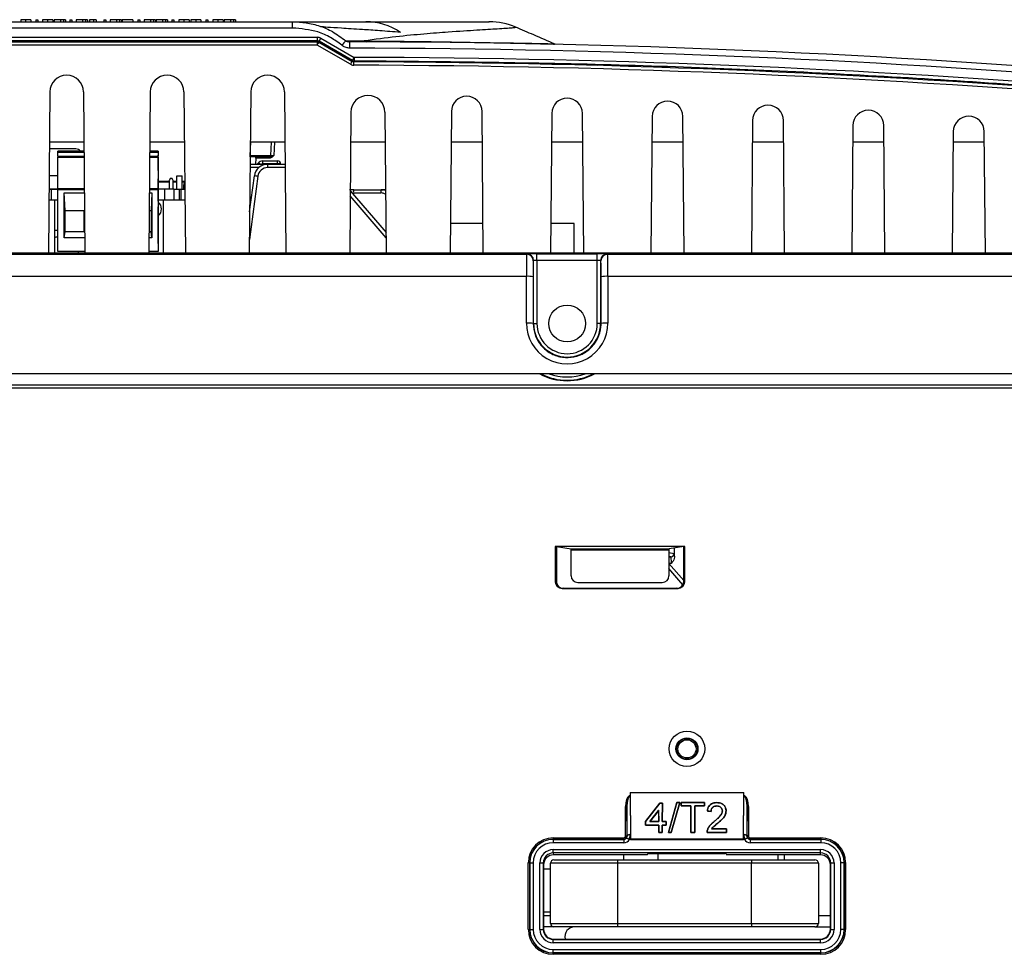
# Paper-space layout 'Sheet1' of a CAD drawing. Header units: millimetres. Extents: x -1 to 420, y -14 to 297.
# Tile 13 of 110: x 60 to 89, y 57 to 85. Entities that reach past the tile are written whole.
import ezdxf

# ---------------------------------------------------------------- set-up
doc = ezdxf.new("R2010")
doc.units = ezdxf.units.MM

psp = doc.layouts.new('Sheet1')

# ---------------------------------------------------------------- linework, layer by layer
at = {"color": 7, "linetype": 'Continuous', "lineweight": 25}
for p, q in [((35.941, 85.237), (68.091, 85.237)), ((68.091, 85.048), (35.941, 85.048)), ((60.418, 85.297), (60.418, 85.237)), ((60.418, 85.297), (60.477, 85.297)), ((60.477, 85.297), (60.478, 85.237)), ((60.971, 85.297), (60.971, 85.237)), ((61.162, 85.297), (60.971, 85.297)), ((61.162, 85.297), (61.161, 85.237)), ((61.249, 85.297), (61.162, 85.297)), ((61.249, 85.297), (61.249, 85.237)), ((61.308, 85.297), (61.249, 85.297)), ((61.308, 85.297), (61.308, 85.237)), ((61.434, 85.297), (61.434, 85.237)), ((61.434, 85.297), (61.493, 85.297)), ((61.493, 85.297), (61.494, 85.237)), ((61.628, 85.297), (61.627, 85.237)), ((61.818, 85.297), (61.628, 85.297)), ((61.905, 85.297), (61.818, 85.297)), ((61.818, 85.297), (61.818, 85.237)), ((61.905, 85.297), (61.906, 85.237)), ((61.964, 85.297), (61.905, 85.297)), ((61.964, 85.297), (61.965, 85.237)), ((62.141, 85.297), (62.141, 85.237)), ((62.228, 85.297), (62.141, 85.297)), ((62.228, 85.297), (62.229, 85.237)), ((62.45, 85.297), (62.509, 85.297)), ((62.45, 85.297), (62.45, 85.237)), ((62.509, 85.297), (62.51, 85.237)), ((62.644, 85.297), (62.643, 85.237)), ((62.834, 85.297), (62.644, 85.297)), ((62.834, 85.297), (62.834, 85.237)), ((62.921, 85.297), (62.834, 85.297)), ((62.921, 85.297), (62.922, 85.237)), ((62.98, 85.297), (62.921, 85.297)), ((62.98, 85.297), (62.981, 85.237)), ((63.318, 85.297), (63.003, 85.297)), ((63.318, 85.297), (63.318, 85.237)), ((63.466, 85.297), (63.466, 85.237)), ((63.466, 85.297), (63.525, 85.297)), ((63.525, 85.297), (63.526, 85.237)), ((63.66, 85.297), (63.659, 85.237)), ((63.85, 85.297), (63.66, 85.297)), ((63.85, 85.297), (63.85, 85.237)), ((63.937, 85.297), (63.85, 85.297)), ((63.937, 85.297), (63.938, 85.237)), ((63.996, 85.297), (63.937, 85.297)), ((63.996, 85.297), (63.997, 85.237)), ((64.019, 85.297), (64.019, 85.237)), ((64.21, 85.297), (64.019, 85.297)), ((64.21, 85.297), (64.209, 85.237)), ((64.297, 85.297), (64.21, 85.297)), ((64.297, 85.297), (64.297, 85.237)), ((64.356, 85.297), (64.297, 85.297)), ((64.356, 85.297), (64.356, 85.237)), ((64.482, 85.297), (64.482, 85.237)), ((64.482, 85.297), (64.541, 85.297)), ((64.541, 85.297), (64.542, 85.237)), ((65.498, 85.297), (65.498, 85.237)), ((65.498, 85.297), (65.557, 85.297)), ((65.557, 85.297), (65.558, 85.237)), ((66.051, 85.297), (66.051, 85.237)), ((66.242, 85.297), (66.051, 85.297)), ((66.242, 85.297), (66.241, 85.237)), ((66.329, 85.297), (66.242, 85.297)), ((66.329, 85.297), (66.329, 85.237)), ((66.388, 85.297), (66.329, 85.297)), ((66.388, 85.297), (66.388, 85.237)), ((68.091, 85.048), (68.091, 85.237)), ((35.941, 84.771), (68.834, 84.771)), ((68.834, 84.666), (68.834, 84.771)), ((68.934, 84.744), (69.929, 84.17)), ((68.834, 84.666), (35.941, 84.666)), ((35.941, 84.638), (68.827, 84.638)), ((68.827, 84.538), (35.941, 84.538)), ((68.827, 84.638), (68.834, 84.666)), ((68.827, 84.638), (68.827, 84.538)), ((69.821, 83.964), (68.827, 84.538)), ((68.884, 84.652), (68.877, 84.625)), ((68.877, 84.625), (69.871, 84.051)), ((69.879, 84.079), (68.884, 84.652)), ((69.68, 84.665), (70.231, 84.664)), ((69.929, 84.17), (69.929, 84.065)), ((60.842, 83.139), (60.799, 78.317)), ((61.847, 83.139), (61.889, 78.317)), ((63.842, 83.139), (63.799, 78.317)), ((64.847, 83.139), (64.889, 78.317)), ((66.842, 83.139), (66.799, 78.317)), ((67.847, 83.139), (67.889, 78.317)), ((69.836, 82.531), (69.799, 78.317)), ((70.852, 82.531), (70.889, 78.317)), ((72.836, 82.555), (72.799, 78.317)), ((73.789, 78.317), (73.752, 82.555)), ((75.836, 82.497), (75.799, 78.317)), ((76.789, 78.317), (76.753, 82.497)), ((78.835, 82.407), (78.799, 78.317)), ((79.789, 78.317), (79.753, 82.407)), ((81.834, 82.287), (81.799, 78.317)), ((82.789, 78.317), (82.754, 82.287)), ((84.833, 82.135), (84.799, 78.317)), ((85.789, 78.317), (85.756, 82.135)), ((87.831, 81.953), (87.799, 78.317)), ((88.789, 78.317), (88.757, 81.953)), ((61.86, 81.637), (60.828, 81.637)), ((64.86, 81.637), (63.828, 81.637)), ((67.86, 81.637), (66.828, 81.637)), ((67.449, 81.637), (67.428, 81.235)), ((70.86, 81.637), (69.828, 81.637)), ((73.76, 81.637), (72.828, 81.637)), ((76.76, 81.637), (75.828, 81.637)), ((79.76, 81.637), (78.828, 81.637)), ((82.76, 81.637), (81.828, 81.637)), ((85.76, 81.637), (84.828, 81.637)), ((88.76, 81.637), (87.828, 81.637)), ((61.616, 81.433), (60.827, 81.433)), ((61.862, 81.373), (61.079, 81.373)), ((61.079, 81.335), (61.079, 81.373)), ((61.079, 81.223), (61.079, 81.335)), ((61.079, 81.223), (61.864, 81.223)), ((61.079, 81.223), (61.079, 81.184)), ((61.079, 81.184), (61.864, 81.184)), ((61.079, 80.253), (61.079, 81.184)), ((63.824, 81.184), (64.079, 81.184)), ((63.825, 81.223), (64.079, 81.223)), ((64.079, 81.373), (63.826, 81.373)), ((64.079, 81.373), (64.079, 81.253)), ((64.079, 81.335), (64.079, 81.373)), ((64.079, 81.373), (64.079, 81.373)), ((64.079, 81.335), (64.079, 81.223)), ((64.079, 80.793), (64.079, 81.253)), ((64.079, 81.184), (64.079, 81.223)), ((64.079, 81.184), (64.079, 80.253)), ((66.829, 81.197), (66.825, 81.197)), ((66.829, 81.197), (66.829, 81.235)), ((67.388, 81.197), (66.829, 81.197)), ((67.402, 81.197), (67.388, 81.197)), ((67.402, 81.197), (67.402, 81.158)), ((66.823, 80.977), (67.297, 80.977)), ((66.992, 81.158), (66.983, 80.977)), ((67.402, 81.158), (66.992, 81.158)), ((67.036, 80.977), (67.065, 81.013)), ((67.203, 80.99), (67.203, 81.077)), ((67.203, 81.077), (67.64, 81.077)), ((67.64, 80.99), (67.203, 80.99)), ((67.297, 80.977), (67.349, 80.977)), ((67.349, 80.878), (67.349, 80.977)), ((67.349, 80.977), (67.866, 80.977)), ((67.64, 80.99), (67.64, 81.077)), ((67.74, 80.978), (67.74, 80.977)), ((61.079, 80.634), (60.82, 80.634)), ((64.079, 80.793), (64.079, 80.546)), ((64.634, 80.232), (64.634, 80.627)), ((64.634, 80.627), (64.794, 80.627)), ((64.794, 80.232), (64.794, 80.627)), ((66.81, 79.552), (66.952, 80.63)), ((64.079, 79.875), (64.079, 80.546)), ((64.405, 80.437), (64.079, 80.437)), ((64.405, 80.477), (64.405, 80.232)), ((64.433, 80.547), (64.411, 80.504)), ((64.497, 80.547), (64.433, 80.547)), ((64.519, 80.504), (64.497, 80.547)), ((64.525, 80.232), (64.525, 80.477)), ((64.634, 80.437), (64.525, 80.437)), ((64.851, 80.437), (64.794, 80.437)), ((64.87, 80.508), (64.829, 80.356)), ((64.829, 80.356), (64.829, 80.232)), ((64.871, 80.356), (64.829, 80.356)), ((60.816, 80.234), (61.079, 80.234)), ((60.884, 80.232), (60.816, 80.232)), ((61.079, 80.232), (60.884, 80.232)), ((60.884, 80.232), (60.884, 79.907)), ((61.079, 80.213), (61.079, 80.253)), ((61.079, 80.253), (61.872, 80.253)), ((61.079, 78.373), (61.079, 80.213)), ((61.267, 80.123), (61.873, 80.123)), ((61.267, 78.777), (61.267, 80.123)), ((61.294, 79.593), (61.272, 80.123)), ((63.815, 80.123), (63.891, 80.123)), ((63.816, 80.253), (64.079, 80.253)), ((63.886, 80.123), (63.864, 79.593)), ((63.891, 80.123), (63.891, 78.777)), ((64.079, 80.213), (64.079, 80.253)), ((64.269, 80.232), (64.079, 80.232)), ((64.079, 80.213), (64.079, 78.373)), ((64.549, 80.232), (64.269, 80.232)), ((64.269, 80.232), (64.269, 79.907)), ((64.549, 80.232), (64.709, 80.232)), ((64.549, 80.232), (64.549, 79.907)), ((64.709, 80.232), (64.749, 80.232)), ((64.709, 80.232), (64.709, 79.907)), ((64.749, 80.232), (64.872, 80.232)), ((64.749, 80.232), (64.749, 79.907)), ((69.926, 80.217), (69.79, 80.217)), ((69.816, 80.187), (70.884, 78.938)), ((70.727, 80.118), (69.908, 80.118)), ((69.926, 80.217), (70.744, 80.217)), ((70.744, 80.217), (70.809, 80.217)), ((60.884, 79.907), (60.813, 79.907)), ((60.984, 79.907), (60.884, 79.907)), ((60.984, 79.907), (60.984, 78.317)), ((61.079, 79.907), (60.984, 79.907)), ((64.234, 79.907), (64.079, 79.907)), ((64.079, 79.875), (64.079, 79.702)), ((64.234, 78.317), (64.234, 79.907)), ((64.269, 79.907), (64.234, 79.907)), ((64.549, 79.907), (64.269, 79.907)), ((64.709, 79.907), (64.549, 79.907)), ((64.749, 79.907), (64.709, 79.907)), ((64.875, 79.907), (64.749, 79.907)), ((61.294, 78.953), (61.294, 79.593)), ((61.294, 79.593), (61.878, 79.593)), ((61.864, 78.953), (61.864, 79.593)), ((63.811, 79.593), (63.864, 79.593)), ((63.864, 79.593), (63.864, 78.953)), ((64.079, 78.719), (64.079, 79.702)), ((73.781, 79.204), (72.807, 79.204)), ((76.501, 79.204), (75.807, 79.204)), ((76.501, 78.317), (76.501, 79.204)), ((61.267, 78.777), (61.294, 78.953)), ((61.883, 78.953), (61.294, 78.953)), ((63.864, 78.953), (63.805, 78.953)), ((63.891, 78.777), (63.864, 78.953)), ((61.885, 78.777), (61.267, 78.777)), ((63.891, 78.777), (63.803, 78.777)), ((64.079, 78.613), (64.079, 78.719)), ((64.079, 78.613), (64.079, 78.373)), ((32.461, 78.291), (75.084, 78.291)), ((60.799, 78.317), (58.889, 78.317)), ((61.889, 78.317), (60.799, 78.317)), ((61.888, 78.373), (61.079, 78.373)), ((63.799, 78.317), (61.889, 78.317)), ((64.889, 78.317), (63.799, 78.317)), ((64.079, 78.373), (63.8, 78.373)), ((64.079, 78.373), (64.079, 78.373)), ((66.799, 78.317), (64.889, 78.317)), ((67.889, 78.317), (66.799, 78.317)), ((69.799, 78.317), (67.889, 78.317)), ((70.889, 78.317), (69.799, 78.317)), ((72.799, 78.317), (70.889, 78.317)), ((73.789, 78.317), (72.799, 78.317)), ((75.799, 78.317), (73.789, 78.317)), ((75.084, 78.291), (75.093, 78.3)), ((75.393, 78.302), (77.195, 78.302)), ((75.393, 78.102), (75.393, 78.302)), ((76.789, 78.317), (75.799, 78.317)), ((78.799, 78.317), (76.789, 78.317)), ((77.195, 78.102), (77.195, 78.302)), ((77.495, 78.3), (77.504, 78.291)), ((77.504, 78.291), (119.744, 78.291)), ((79.789, 78.317), (78.799, 78.317)), ((81.799, 78.317), (79.789, 78.317)), ((82.789, 78.317), (81.799, 78.317)), ((84.799, 78.317), (82.789, 78.317)), ((85.789, 78.317), (84.799, 78.317)), ((87.799, 78.317), (85.789, 78.317)), ((88.789, 78.317), (87.799, 78.317)), ((90.799, 78.317), (88.789, 78.317)), ((75.293, 78.1), (75.284, 78.091)), ((75.293, 76.217), (75.293, 78.1)), ((75.393, 78.102), (75.393, 76.217)), ((77.195, 78.102), (75.393, 78.102)), ((77.195, 76.217), (77.195, 78.102)), ((77.295, 78.1), (77.295, 76.217)), ((77.304, 78.091), (77.295, 78.1)), ((75.08, 77.627), (32.414, 77.627)), ((75.079, 76.228), (75.08, 77.627)), ((75.28, 77.617), (75.279, 76.217)), ((77.309, 76.217), (77.308, 77.617)), ((77.508, 77.627), (77.509, 76.228)), ((120.082, 77.627), (77.508, 77.627)), ((75.279, 76.217), (75.293, 76.217)), ((75.293, 76.217), (75.393, 76.217)), ((77.295, 76.217), (77.195, 76.217)), ((77.309, 76.217), (77.295, 76.217)), ((120.794, 74.717), (31.794, 74.717)), ((31.799, 74.383), (120.79, 74.383)), ((120.79, 74.283), (31.799, 74.283)), ((32.294, 74.387), (120.294, 74.387)), ((79.808, 69.559), (75.941, 69.559)), ((75.941, 69.559), (75.941, 68.502)), ((75.941, 69.559), (75.973, 69.554)), ((75.973, 69.554), (75.973, 68.507)), ((75.973, 69.554), (76.411, 69.481)), ((76.411, 69.481), (79.338, 69.481)), ((79.336, 69.441), (76.413, 69.441)), ((76.413, 68.68), (76.413, 69.441)), ((79.336, 69.441), (79.336, 68.68)), ((79.776, 69.554), (79.338, 69.481)), ((79.504, 69.268), (79.504, 69.509)), ((79.808, 69.559), (79.776, 69.554)), ((79.776, 68.507), (79.776, 69.554)), ((79.808, 68.502), (79.808, 69.559)), ((79.336, 69.051), (79.776, 68.536)), ((75.941, 68.502), (75.973, 68.507)), ((76.173, 68.307), (76.141, 68.302)), ((76.141, 68.302), (79.607, 68.302)), ((76.173, 68.307), (79.576, 68.307)), ((76.613, 68.481), (79.136, 68.481)), ((79.607, 68.302), (79.576, 68.307)), ((79.776, 68.507), (79.808, 68.502)), ((78.147, 62.107), (78.149, 62.107)), ((78.178, 62.107), (78.147, 62.107)), ((78.149, 62.107), (78.178, 62.107)), ((78.179, 62.203), (78.178, 62.107)), ((78.178, 62.107), (78.178, 62.099)), ((78.178, 62.107), (78.178, 62.107)), ((78.178, 62.099), (78.183, 60.945)), ((78.179, 62.203), (78.184, 60.819)), ((78.179, 62.203), (81.57, 62.203)), ((81.564, 60.819), (81.57, 62.203)), ((81.566, 60.945), (81.57, 62.099)), ((81.57, 62.107), (81.57, 62.203)), ((81.57, 62.099), (81.57, 62.107)), ((81.57, 62.107), (81.57, 62.107)), ((81.57, 62.107), (81.599, 62.107)), ((81.602, 62.107), (81.57, 62.107)), ((81.599, 62.107), (81.602, 62.107)), ((78.04, 61.784), (78.08, 61.784)), ((78.04, 60.907), (78.04, 61.784)), ((78.083, 60.903), (78.08, 61.784)), ((78.08, 61.784), (78.08, 60.907)), ((79.062, 61.889), (78.637, 61.335)), ((78.638, 61.335), (79.062, 61.889)), ((79.14, 61.889), (79.062, 61.889)), ((79.062, 61.889), (79.14, 61.889)), ((79.062, 61.889), (79.062, 61.889)), ((79.138, 61.333), (79.14, 61.889)), ((79.14, 61.889), (79.138, 61.333)), ((79.14, 61.889), (79.14, 61.889)), ((79.57, 61.901), (79.321, 61.007)), ((79.322, 61.007), (79.57, 61.9)), ((79.662, 61.9), (79.406, 61.007)), ((79.407, 61.007), (79.662, 61.901)), ((79.662, 61.901), (79.57, 61.901)), ((79.57, 61.9), (79.57, 61.901)), ((79.57, 61.9), (79.662, 61.9)), ((79.662, 61.9), (79.662, 61.901)), ((80.398, 61.901), (79.697, 61.901)), ((79.697, 61.901), (79.697, 61.8)), ((79.697, 61.9), (79.697, 61.901)), ((79.698, 61.8), (79.697, 61.9)), ((79.697, 61.9), (80.398, 61.9)), ((79.697, 61.8), (79.986, 61.8)), ((79.698, 61.8), (79.697, 61.8)), ((79.986, 61.8), (79.698, 61.8)), ((79.986, 61.8), (79.989, 61.007)), ((79.989, 61.007), (79.986, 61.8)), ((79.986, 61.8), (79.986, 61.8)), ((80.106, 61.007), (80.109, 61.8)), ((80.109, 61.8), (80.106, 61.007)), ((80.109, 61.8), (80.398, 61.8)), ((80.109, 61.8), (80.109, 61.8)), ((80.397, 61.8), (80.109, 61.8)), ((80.398, 61.9), (80.397, 61.8)), ((80.397, 61.8), (80.398, 61.8)), ((80.398, 61.8), (80.398, 61.901)), ((80.398, 61.9), (80.398, 61.901)), ((80.766, 61.8), (80.766, 61.8)), ((80.769, 61.9), (80.769, 61.901)), ((81.669, 61.784), (81.666, 60.903)), ((81.669, 60.907), (81.669, 61.784)), ((81.709, 61.784), (81.669, 61.784)), ((81.709, 61.784), (81.709, 60.907)), ((79.029, 61.668), (78.769, 61.333)), ((78.769, 61.333), (79.028, 61.667)), ((79.029, 61.668), (79.028, 61.667)), ((79.028, 61.667), (79.03, 61.333)), ((79.03, 61.333), (79.029, 61.668)), ((80.593, 61.64), (80.483, 61.651)), ((80.483, 61.651), (80.483, 61.65)), ((80.483, 61.65), (80.593, 61.639)), ((80.593, 61.64), (80.593, 61.639)), ((80.933, 61.653), (80.932, 61.653)), ((81.043, 61.654), (81.043, 61.654)), ((78.637, 61.335), (78.638, 61.225)), ((78.638, 61.335), (78.637, 61.335)), ((78.638, 61.226), (78.638, 61.335)), ((79.031, 61.226), (78.638, 61.226)), ((78.638, 61.226), (78.638, 61.225)), ((78.638, 61.225), (79.03, 61.225)), ((78.769, 61.333), (79.03, 61.333)), ((78.769, 61.333), (78.769, 61.333)), ((79.03, 61.333), (78.769, 61.333)), ((79.03, 61.333), (79.03, 61.333)), ((79.031, 61.226), (79.03, 61.225)), ((79.03, 61.225), (79.031, 61.007)), ((79.031, 61.007), (79.031, 61.226)), ((79.137, 61.226), (79.137, 61.007)), ((79.137, 61.226), (79.138, 61.225)), ((79.253, 61.226), (79.137, 61.226)), ((79.137, 61.007), (79.138, 61.225)), ((79.254, 61.333), (79.138, 61.333)), ((79.138, 61.333), (79.253, 61.333)), ((79.138, 61.333), (79.138, 61.333)), ((79.138, 61.225), (79.253, 61.225)), ((79.253, 61.225), (79.254, 61.333)), ((79.253, 61.333), (79.253, 61.226)), ((79.253, 61.333), (79.254, 61.333)), ((79.253, 61.226), (79.253, 61.225)), ((80.691, 61.336), (80.69, 61.336)), ((80.793, 61.287), (80.793, 61.287)), ((78.04, 60.907), (78.08, 60.907)), ((78.08, 60.907), (78.083, 60.903)), ((78.183, 60.945), (78.184, 60.802)), ((79.031, 61.007), (79.137, 61.007)), ((79.137, 61.007), (79.031, 61.007)), ((79.031, 61.007), (79.031, 61.007)), ((79.137, 61.007), (79.137, 61.007)), ((79.321, 61.007), (79.407, 61.007)), ((79.322, 61.007), (79.321, 61.007)), ((79.406, 61.007), (79.322, 61.007)), ((79.406, 61.007), (79.407, 61.007)), ((79.989, 61.007), (80.106, 61.007)), ((80.106, 61.007), (79.989, 61.007)), ((79.989, 61.007), (79.989, 61.007)), ((80.106, 61.007), (80.106, 61.007)), ((80.473, 61.007), (81.052, 61.007)), ((80.474, 61.007), (80.473, 61.007)), ((81.052, 61.007), (80.474, 61.007)), ((80.485, 61.081), (80.485, 61.081)), ((80.607, 61.113), (81.052, 61.113)), ((81.053, 61.113), (80.608, 61.113)), ((81.052, 61.007), (81.053, 61.113)), ((81.052, 61.113), (81.052, 61.007)), ((81.052, 61.113), (81.053, 61.113)), ((81.052, 61.007), (81.052, 61.007)), ((81.565, 60.802), (81.566, 60.945)), ((81.666, 60.903), (81.669, 60.907)), ((81.709, 60.907), (81.669, 60.907)), ((75.875, 60.847), (77.979, 60.847)), ((75.875, 60.847), (75.875, 60.807)), ((75.875, 60.807), (75.879, 60.803)), ((77.979, 60.807), (75.875, 60.807)), ((75.879, 60.803), (75.879, 60.703)), ((75.879, 60.803), (77.984, 60.803)), ((77.984, 60.703), (75.879, 60.703)), ((77.979, 60.847), (77.979, 60.807)), ((77.984, 60.803), (77.979, 60.807)), ((77.984, 60.803), (77.984, 60.703)), ((78.184, 60.802), (78.156, 60.802)), ((78.184, 60.819), (81.564, 60.819)), ((78.184, 60.819), (78.184, 60.802)), ((78.184, 60.802), (81.565, 60.802)), ((81.564, 60.819), (81.565, 60.802)), ((81.593, 60.802), (81.565, 60.802)), ((81.769, 60.807), (81.765, 60.803)), ((81.765, 60.803), (81.765, 60.703)), ((81.765, 60.803), (83.87, 60.803)), ((83.87, 60.703), (81.765, 60.703)), ((81.769, 60.847), (83.874, 60.847)), ((81.769, 60.847), (81.769, 60.807)), ((83.874, 60.807), (81.769, 60.807)), ((83.87, 60.803), (83.874, 60.807)), ((83.87, 60.803), (83.87, 60.703)), ((83.874, 60.847), (83.874, 60.807)), ((75.88, 60.497), (83.868, 60.497)), ((75.88, 60.397), (75.88, 60.497)), ((83.868, 60.397), (75.88, 60.397)), ((75.88, 60.397), (75.89, 60.339)), ((78.694, 60.339), (75.89, 60.339)), ((77.974, 60.339), (77.974, 60.187)), ((78.7, 60.375), (78.694, 60.339)), ((78.74, 60.378), (81.008, 60.378)), ((78.999, 60.378), (78.999, 60.187)), ((81.048, 60.375), (81.054, 60.339)), ((83.859, 60.339), (81.054, 60.339)), ((82.599, 60.187), (82.599, 60.339)), ((82.774, 60.339), (82.774, 60.187)), ((83.859, 60.339), (83.868, 60.397)), ((83.868, 60.397), (83.868, 60.497)), ((75.135, 58.108), (75.135, 60.107)), ((75.135, 60.107), (75.175, 60.107)), ((75.179, 60.103), (75.175, 60.107)), ((75.175, 60.107), (75.175, 58.108)), ((75.179, 58.112), (75.179, 60.103)), ((75.179, 60.103), (75.279, 60.103)), ((75.279, 60.103), (75.279, 58.112)), ((75.48, 58.113), (75.48, 60.097)), ((75.48, 60.097), (75.58, 60.097)), ((75.58, 60.097), (75.58, 58.113)), ((75.59, 60.039), (75.58, 60.097)), ((75.59, 60.039), (75.59, 58.123)), ((77.799, 60.087), (75.799, 60.087)), ((75.799, 58.287), (75.799, 60.087)), ((75.899, 60.187), (77.799, 60.187)), ((77.799, 60.187), (81.799, 60.187)), ((77.799, 60.187), (77.799, 60.087)), ((77.799, 60.087), (77.799, 58.287)), ((81.799, 60.087), (77.799, 60.087)), ((81.799, 60.187), (81.799, 60.087)), ((81.799, 60.187), (83.699, 60.187)), ((81.799, 58.287), (81.799, 60.087)), ((83.799, 60.087), (81.799, 60.087)), ((83.799, 60.087), (83.799, 58.287)), ((84.168, 60.097), (84.159, 60.039)), ((84.159, 58.123), (84.159, 60.039)), ((84.168, 58.113), (84.168, 60.097)), ((84.168, 60.097), (84.268, 60.097)), ((84.268, 60.097), (84.268, 58.113)), ((84.47, 58.112), (84.47, 60.103)), ((84.57, 60.103), (84.47, 60.103)), ((84.574, 60.107), (84.57, 60.103)), ((84.57, 60.103), (84.57, 58.112)), ((84.574, 58.108), (84.574, 60.107)), ((84.614, 60.107), (84.574, 60.107)), ((84.614, 60.107), (84.614, 58.108)), ((75.799, 59.916), (75.59, 59.916)), ((75.59, 58.636), (75.799, 58.636)), ((75.59, 58.526), (75.799, 58.526)), ((75.799, 58.287), (77.799, 58.287)), ((77.799, 58.287), (81.799, 58.287)), ((77.799, 58.287), (77.799, 58.187)), ((81.799, 58.287), (81.799, 58.187)), ((81.799, 58.287), (83.799, 58.287)), ((83.799, 58.526), (84.159, 58.526)), ((75.135, 58.108), (75.175, 58.108)), ((75.175, 58.108), (75.179, 58.112)), ((75.179, 58.112), (75.279, 58.112)), ((75.48, 58.113), (75.58, 58.113)), ((75.58, 58.113), (75.59, 58.123)), ((75.899, 58.187), (75.59, 58.187)), ((77.799, 58.187), (75.899, 58.187)), ((81.799, 58.187), (77.799, 58.187)), ((83.699, 58.187), (81.799, 58.187)), ((83.699, 58.187), (84.159, 58.187)), ((84.159, 58.123), (84.168, 58.113)), ((84.168, 58.113), (84.268, 58.113)), ((84.57, 58.112), (84.47, 58.112)), ((84.57, 58.112), (84.574, 58.108)), ((84.614, 58.108), (84.574, 58.108)), ((75.89, 57.823), (75.88, 57.813)), ((75.88, 57.713), (75.88, 57.813)), ((75.88, 57.813), (83.868, 57.813)), ((83.868, 57.713), (75.88, 57.713)), ((75.89, 57.823), (83.859, 57.823)), ((83.868, 57.813), (83.859, 57.823)), ((83.868, 57.713), (83.868, 57.813)), ((75.879, 57.412), (75.875, 57.408)), ((75.875, 57.408), (83.874, 57.408)), ((75.875, 57.368), (75.875, 57.408)), ((83.874, 57.368), (75.875, 57.368)), ((75.879, 57.412), (75.879, 57.512)), ((75.879, 57.512), (83.87, 57.512)), ((83.87, 57.412), (75.879, 57.412)), ((83.87, 57.412), (83.87, 57.512)), ((83.874, 57.408), (83.87, 57.412)), ((83.874, 57.368), (83.874, 57.408))]:
    psp.add_line(p, q, dxfattribs=at)
at = {"color": 8, "linetype": 'Continuous', "lineweight": 25}
for p, q in [((70.231, 84.664), (71.16, 84.654)), ((66.829, 81.235), (66.85, 81.637)), ((67.549, 81.637), (67.528, 81.237)), ((61.079, 81.335), (61.863, 81.335)), ((63.826, 81.335), (64.079, 81.335)), ((66.825, 81.235), (66.829, 81.235)), ((67.297, 80.977), (67.297, 80.974)), ((67.64, 80.977), (67.64, 80.99)), ((67.051, 80.617), (66.803, 78.733)), ((67.085, 80.878), (66.822, 80.878)), ((67.867, 80.878), (67.349, 80.878)), ((64.079, 80.475), (64.405, 80.475)), ((64.525, 80.475), (64.634, 80.475)), ((64.794, 80.475), (64.861, 80.475)), ((61.872, 80.213), (61.079, 80.213)), ((64.079, 80.213), (63.816, 80.213)), ((70.885, 78.783), (69.814, 80.035)), ((69.908, 80.118), (69.908, 80.078)), ((61.683, 78.373), (61.694, 78.317)), ((79.336, 69.375), (79.493, 69.349)), ((79.394, 69.249), (79.336, 69.259)), ((79.336, 69.249), (79.394, 69.249)), ((79.752, 68.411), (79.336, 68.898)), ((79.409, 69.049), (79.337, 69.049))]:
    psp.add_line(p, q, dxfattribs=at)
at = {"color": 7, "linetype": 'Continuous', "lineweight": 25, "flags": 128}
for points in [[(62.024, 85.297), (62.024, 85.267), (62.023, 85.237)], [(63.003, 85.297), (63.003, 85.267), (63.003, 85.237)], [(65.005, 85.297), (65.005, 85.279), (65.005, 85.261), (65.005, 85.237)], [(66.021, 85.297), (66.021, 85.279), (66.021, 85.261), (66.021, 85.237)], [(68.827, 84.538), (68.837, 84.555), (68.846, 84.571), (68.855, 84.586), (68.862, 84.599), (68.868, 84.61), (68.873, 84.618), (68.876, 84.623), (68.877, 84.625)], [(69.805, 84.447), (69.805, 84.485), (69.805, 84.52), (69.805, 84.553), (69.805, 84.582), (69.805, 84.605), (69.805, 84.622), (69.805, 84.633), (69.805, 84.637)], [(69.821, 83.964), (69.831, 83.981), (69.84, 83.997), (69.849, 84.012), (69.857, 84.025), (69.863, 84.036), (69.867, 84.044), (69.87, 84.049), (69.871, 84.051)], [(69.871, 84.051), (69.875, 84.065), (69.879, 84.079)], [(69.929, 84.065), (69.928, 84.063), (69.926, 84.056), (69.921, 84.037)], [(69.921, 83.937), (69.921, 83.957), (69.921, 83.975), (69.921, 83.993), (69.921, 84.008), (69.921, 84.02), (69.921, 84.029), (69.921, 84.035), (69.921, 84.037)], [(60.984, 79.002), (61.011, 79.005), (61.079, 79.007)], [(78.183, 60.945), (78.164, 60.944), (78.145, 60.942), (78.128, 60.938), (78.113, 60.933), (78.1, 60.926), (78.091, 60.919), (78.085, 60.911), (78.083, 60.903)], [(80.607, 61.113), (80.608, 61.113), (80.608, 61.113)], [(81.666, 60.903), (81.664, 60.911), (81.658, 60.919), (81.649, 60.926), (81.636, 60.933), (81.621, 60.938), (81.604, 60.942), (81.585, 60.944), (81.566, 60.945)]]:
    psp.add_lwpolyline(points, dxfattribs=at)
at = {"color": 7, "linetype": 'Continuous', "lineweight": 25}
for centre, radius in [((76.294, 76.217), 0.55), ((79.874, 63.507), 0.53), ((79.874, 63.507), 0.328), ((79.874, 63.507), 0.311), ((79.874, 63.507), 0.271)]:
    psp.add_circle(centre, radius, dxfattribs=at)
for centre, radius, start, end in [((70.277, 83.384), 1.854, 55.8921, 89.9037), ((73.97, 83.237), 2, 66.7588, 90), ((69.818, 84.204), 1.036, 148.542, 154.3264), ((68.827, 84.538), 0.1, 59.995, 90.001), ((71.684, 82.742), 2.778, 136.1628, 139.8369), ((69.194, -209.319), 293.957, 80.53314, 89.88095), ((69.194, -209.309), 293.757, 80.53314, 89.88095), ((70.293, 84.716), 0.0813, 220.3154, 268.9553), ((70.812, 83.63), 1.035, 148.5387, 154.3296), ((69.929, 84.165), 0.1, 239.9997, 269.8578), ((69.194, -209.319), 293.357, 80.53314, 89.85803), ((69.194, -209.319), 293.257, 80.53314, 89.85803), ((69.194, -209.319), 293.357, 88.43329, 89.51362), ((61.344, 83.135), 0.503, 0.5, 179.5), ((64.344, 83.135), 0.503, 0.5, 179.5), ((67.344, 83.135), 0.503, 0.5, 179.5), ((70.344, 82.527), 0.508, 0.5, 179.5), ((73.294, 82.551), 0.458, 0.5, 179.5), ((76.294, 82.493), 0.458, 0.5, 179.5), ((79.294, 82.403), 0.459, 0.5, 179.5), ((82.294, 82.283), 0.46, 0.5, 179.5), ((85.294, 82.131), 0.461, 0.5, 179.5), ((88.294, 81.949), 0.463, 0.5, 179.5), ((61.616, 81.233), 0.2, 44.4063, 90.0001), ((67.388, 81.237), 0.04, 270, 357), ((67.349, 80.577), 0.4, 90, 172.4912), ((67.203, 80.897), 0.18, 90, 140), ((67.64, 80.977), 0.1, 0.5, 90), ((67.666, 80.789), 0.203, 68.6558, 97.4546), ((66.649, 77.754), 2.892, 81.9979, 83.977), ((67.349, 80.578), 0.3, 90, 172.4912), ((64.465, 80.477), 0.06, 153.4011, 180), ((64.465, 80.477), 0.06, 360, 26.5989), ((70.064, 80.142), 0.157, 151.3952, 188.7334), ((70.882, 80.142), 0.157, 151.3949, 188.7346), ((63.911, 79.64), 0.267, 308.9847, 51.0153), ((75.084, 78.091), 0.2, 0.0059, 89.9943), ((75.093, 78.1), 0.2, 0.0043, 89.9959), ((77.495, 78.1), 0.2, 90.0042, 179.9956), ((77.504, 78.091), 0.2, 90.0055, 179.9942), ((75.129, 76.645), 0.984, 81.1634, 92.8449), ((77.459, 76.645), 0.984, 87.155, 98.8366), ((75.128, 75.245), 0.984, 81.1634, 92.8449), ((76.294, 76.227), 1.215, 179.9738, 0.0262), ((76.294, 76.217), 1.001, 180, 0), ((76.294, 76.217), 0.901, 180, 0), ((77.46, 75.245), 0.984, 87.1551, 98.8366), ((76.294, 76.207), 1.7, 241.2195, 298.7805), ((79.393, 69.349), 0.1, 270.0689, 0.0074), ((77.979, 60.907), 0.1, 270.0026, 359.9974), ((81.769, 60.907), 0.1, 180.0026, 269.9974), ((75.899, 60.087), 0.1, 90, 180), ((83.699, 60.087), 0.1, 0, 90), ((75.899, 58.287), 0.1, 180, 270), ((83.699, 58.287), 0.1, 270, 0), ((76.524, 57.887), 0.3, 90, 192.3748)]:
    psp.add_arc(centre, radius, start, end, dxfattribs=at)
at = {"color": 8, "linetype": 'Continuous', "lineweight": 25}
for centre, radius, start, end in [((67.023, 80.882), 0.138, 43.8772, 72.2461), ((67.203, 80.91), 0.08, 90, 123.1918), ((76.294, 76.207), 1.685, 242.1521, 297.8479), ((76.294, 76.207), 1.585, 250.0462, 289.9538)]:
    psp.add_arc(centre, radius, start, end, dxfattribs=at)
at = {"color": 7, "linetype": 'Continuous', "lineweight": 25}
for centre, major_axis, ratio, start_param, end_param in [((68.834, 84.571), (0.199, -0.024), 0.999566, 1.165973, 1.689551), ((68.834, 84.566), (0.0994, -0.0111), 0.999171, 1.159056, 1.682634), ((69.194, -209.448), (0, 293.62), 1, 6.118033, 6.280683), ((66.827, 81.237), (0.601, -0.002), 0.003476, 4.714958, 6.283015), ((66.99, 81.157), (0.0021, 0.04), 0.052336, 4.723866, 6.285936), ((67.528, 81.237), (0.1, 0.002), 0.003467, 3.141338, 4.711678), ((70.743, 79.817), (0.015, 0.4), 0.984766, 5.98738, 6.320235), ((70.812, 79.817), (-0.085, 0.391), 0.983357, 5.911957, 6.073782), ((75.084, 77.591), (0, 0.7), 0.006233, 0.008727, 1.518436), ((75.393, 78.3), (0.3, 0), 0.008727, 1.570796, 3.132866), ((77.195, 78.3), (0.3, 0), 0.008727, 0.008727, 1.570796), ((77.504, 77.591), (0, 0.7), 0.006233, 4.764749, 6.274459), ((75.284, 77.591), (0, 0.5), 0.008727, 0.008727, 1.518436), ((75.393, 78.1), (0.1, 0), 0.026181, 1.570796, 3.132866), ((77.195, 78.1), (0.1, 0), 0.026181, 0.008727, 1.570796), ((77.304, 77.591), (0, 0.5), 0.008727, 4.764749, 6.274459), ((76.411, 69.441), (0, 0.04), 0.052408, 4.712389, 6.274459), ((79.338, 69.441), (0, 0.04), 0.052408, 0.008727, 1.570796), ((79.393, 69.049), (0, 0.2), 0.078612, 4.712389, 6.274459), ((79.493, 69.049), (0, 0.3), 0.052408, 5.5298, 6.274459), ((76.613, 68.681), (-0.198, -0.033), 0.998592, 6.118187, 7.688526), ((79.136, 68.681), (-0.198, 0.033), 0.998592, 1.736252, 3.306591), ((76.141, 68.502), (0.198, 0.033), 0.998592, 2.976816, 4.547156), ((76.173, 68.507), (0.198, 0.033), 0.998592, 2.976816, 4.547156), ((79.576, 68.507), (-0.198, 0.033), 0.998592, 1.736029, 3.306369), ((79.607, 68.502), (-0.198, 0.033), 0.998592, 1.736029, 3.306369), ((78.18, 61.781), (0.001, -0.335), 0.417655, 3.369597, 4.702785), ((78.18, 61.781), (-0.001, 0.318), 0.313973, 6.28151, 7.844377), ((81.569, 61.781), (0.001, 0.318), 0.313973, 4.721993, 6.284861), ((81.569, 61.781), (0.001, 0.335), 0.417655, 4.721993, 6.055181), ((77.979, 60.907), (-0.0424, 0.0424), 0.999924, 2.356233, 3.926953), ((77.983, 60.903), (-0.0395, 0.093), 0.988559, 3.653893, 4.314648), ((77.983, 60.945), (-0.078, 0.185), 0.994278, 3.572298, 4.315955), ((81.766, 60.945), (0.078, 0.185), 0.994278, 1.96723, 2.710888), ((81.766, 60.903), (0.0395, 0.093), 0.988559, 1.968537, 2.629293), ((81.769, 60.907), (-0.0424, -0.0424), 0.999924, 5.497825, 7.068545), ((75.875, 60.107), (-0.523, 0.523), 0.999924, 5.497825, 7.068545), ((75.875, 60.107), (0.495, -0.495), 0.999915, 2.356233, 3.926953), ((75.879, 60.103), (0.495, -0.495), 0.999946, 2.356233, 3.926953), ((75.879, 60.103), (-0.424, 0.424), 0.999924, 5.497825, 7.068545), ((77.984, 60.903), (0.0707, -0.0707), 0.999772, 5.497825, 6.40779), ((77.984, 60.903), (-0.141, 0.141), 0.999924, 2.356233, 3.398384), ((81.765, 60.903), (-0.141, -0.141), 0.999924, 6.026393, 7.068545), ((81.765, 60.903), (0.0707, 0.0707), 0.999772, 3.016988, 3.926953), ((83.87, 60.103), (0.495, 0.495), 0.999946, 5.497825, 7.068545), ((83.87, 60.103), (0.424, 0.424), 0.999924, 5.497825, 7.068545), ((83.874, 60.107), (0.523, 0.523), 0.999924, 5.497825, 7.068545), ((83.874, 60.107), (0.495, 0.495), 0.999915, 5.497825, 7.068545), ((75.881, 60.096), (-0.066, 0.395), 0.998592, 6.118409, 7.688749), ((75.881, 60.096), (-0.049, 0.297), 0.997656, 6.118409, 7.688749), ((75.89, 60.039), (-0.049, 0.296), 0.998592, 6.118409, 7.688749), ((78.74, 60.375), (0.04, 0), 0.056322, 1.569342, 3.13221), ((81.008, 60.375), (0.04, 0), 0.056322, 0.009383, 1.57225), ((83.859, 60.039), (0.049, 0.296), 0.998592, 4.877622, 6.447962), ((83.868, 60.096), (0.066, 0.395), 0.998592, 4.877622, 6.447962), ((83.868, 60.096), (0.049, 0.297), 0.997656, 4.877622, 6.447962), ((75.875, 58.108), (-0.523, -0.523), 0.999924, 5.497825, 7.068545), ((75.875, 58.108), (0.495, 0.495), 0.999915, 2.356233, 3.926953), ((75.879, 58.112), (0.495, 0.495), 0.999946, 2.356233, 3.926953), ((75.879, 58.112), (-0.424, -0.424), 0.999924, 5.497825, 7.068545), ((75.881, 58.113), (0.283, 0.283), 0.999924, 2.356233, 3.926953), ((75.881, 58.113), (0.212, 0.212), 0.999873, 2.356233, 3.926953), ((75.89, 58.123), (0.212, 0.212), 0.999924, 2.356233, 3.926953), ((83.859, 58.123), (-0.212, 0.212), 0.999924, 2.356233, 3.926953), ((83.868, 58.113), (-0.283, 0.283), 0.999924, 2.356233, 3.926953), ((83.868, 58.113), (-0.212, 0.212), 0.999873, 2.356233, 3.926953), ((83.87, 58.112), (0.424, -0.424), 0.999924, 5.497825, 7.068545), ((83.87, 58.112), (0.495, -0.495), 0.999946, 5.497825, 7.068545), ((83.874, 58.108), (0.495, -0.495), 0.999915, 5.497825, 7.068545), ((83.874, 58.108), (0.523, -0.523), 0.999924, 5.497825, 7.068545)]:
    psp.add_ellipse(centre, major_axis=major_axis, ratio=ratio, start_param=start_param, end_param=end_param, dxfattribs=at)
at = {"color": 8, "linetype": 'Continuous', "lineweight": 25}
for centre, major_axis, ratio, start_param, end_param in [((69.891, 80.117), (0.1, -0.001), 0.010108, 1.396481, 1.739312), ((70.726, 79.818), (0.015, 0.3), 0.984733, 5.811215, 6.332513)]:
    psp.add_ellipse(centre, major_axis=major_axis, ratio=ratio, start_param=start_param, end_param=end_param, dxfattribs=at)
at = {"color": 7, "linetype": 'Continuous', "lineweight": 25}
for points, knots in [([(59.97, 85.297), (59.97, 85.287), (59.97, 85.267), (59.969, 85.247), (59.969, 85.237)], [0, 0, 0, 0, 0.500025, 1, 1, 1, 1]), ([(60.118, 85.297), (60.098, 85.297), (60.061, 85.297), (60.017, 85.297), (59.985, 85.297), (59.973, 85.297), (59.97, 85.297), (59.97, 85.297)], [0, 0, 0, 0, 0.247438, 0.467715, 0.668677, 0.936702, 1, 1, 1, 1]), ([(60.118, 85.297), (60.118, 85.291), (60.118, 85.279), (60.118, 85.259), (60.118, 85.245), (60.118, 85.237)], [0, 0, 0, 0, 0.300005, 0.60001, 1, 1, 1, 1]), ([(60.27, 85.297), (60.268, 85.297), (60.264, 85.297), (60.232, 85.297), (60.191, 85.297), (60.15, 85.297), (60.127, 85.297), (60.118, 85.297)], [0, 0, 0, 0, 0.278795, 0.505627, 0.732606, 0.89944, 1, 1, 1, 1]), ([(60.27, 85.297), (60.27, 85.291), (60.27, 85.279), (60.27, 85.259), (60.27, 85.245), (60.27, 85.237)], [0, 0, 0, 0, 0.300005, 0.60001, 1, 1, 1, 1]), ([(60.626, 85.297), (60.626, 85.287), (60.626, 85.267), (60.626, 85.247), (60.626, 85.237)], [0, 0, 0, 0, 0.500024, 1, 1, 1, 1]), ([(60.774, 85.297), (60.755, 85.297), (60.718, 85.297), (60.674, 85.297), (60.642, 85.297), (60.63, 85.297), (60.627, 85.297), (60.626, 85.297)], [0, 0, 0, 0, 0.247443, 0.467719, 0.66868, 0.936703, 1, 1, 1, 1]), ([(60.774, 85.297), (60.774, 85.291), (60.774, 85.279), (60.774, 85.259), (60.774, 85.245), (60.774, 85.237)], [0, 0, 0, 0, 0.300005, 0.60001, 1, 1, 1, 1]), ([(60.926, 85.297), (60.924, 85.297), (60.921, 85.297), (60.888, 85.297), (60.848, 85.297), (60.806, 85.297), (60.783, 85.297), (60.774, 85.297)], [0, 0, 0, 0, 0.278797, 0.50563, 0.73261, 0.899446, 1, 1, 1, 1]), ([(60.926, 85.297), (60.926, 85.291), (60.926, 85.279), (60.926, 85.259), (60.927, 85.245), (60.927, 85.237)], [0, 0, 0, 0, 0.300005, 0.60001, 1, 1, 1, 1]), ([(62.141, 85.297), (62.133, 85.297), (62.116, 85.297), (62.088, 85.297), (62.057, 85.297), (62.035, 85.297), (62.024, 85.297)], [0, 0, 0, 0, 0.250184, 0.500729, 0.748559, 1, 1, 1, 1]), ([(64.69, 85.297), (64.69, 85.287), (64.69, 85.267), (64.69, 85.247), (64.69, 85.237)], [0, 0, 0, 0, 0.500024, 1, 1, 1, 1]), ([(64.845, 85.297), (64.824, 85.297), (64.784, 85.297), (64.737, 85.297), (64.703, 85.297), (64.695, 85.297), (64.69, 85.297)], [0, 0, 0, 0, 0.2597, 0.491868, 0.690505, 1, 1, 1, 1]), ([(64.845, 85.297), (64.845, 85.291), (64.845, 85.279), (64.845, 85.259), (64.845, 85.245), (64.845, 85.237)], [0, 0, 0, 0, 0.300005, 0.60001, 1, 1, 1, 1]), ([(65.005, 85.297), (65.002, 85.297), (64.996, 85.297), (64.962, 85.297), (64.924, 85.297), (64.884, 85.297), (64.857, 85.297), (64.845, 85.297)], [0, 0, 0, 0, 0.318308, 0.557368, 0.714235, 0.871505, 1, 1, 1, 1]), ([(65.05, 85.297), (65.05, 85.287), (65.05, 85.267), (65.049, 85.247), (65.049, 85.237)], [0, 0, 0, 0, 0.500024, 1, 1, 1, 1]), ([(65.198, 85.297), (65.178, 85.297), (65.141, 85.297), (65.097, 85.297), (65.065, 85.297), (65.053, 85.297), (65.05, 85.297), (65.05, 85.297)], [0, 0, 0, 0, 0.247443, 0.467718, 0.668679, 0.936702, 1, 1, 1, 1]), ([(65.198, 85.297), (65.198, 85.291), (65.198, 85.279), (65.198, 85.259), (65.198, 85.245), (65.198, 85.237)], [0, 0, 0, 0, 0.300005, 0.60001, 1, 1, 1, 1]), ([(65.35, 85.297), (65.348, 85.297), (65.344, 85.297), (65.312, 85.297), (65.271, 85.297), (65.23, 85.297), (65.207, 85.297), (65.198, 85.297)], [0, 0, 0, 0, 0.278797, 0.50563, 0.73261, 0.899446, 1, 1, 1, 1]), ([(65.35, 85.297), (65.35, 85.291), (65.35, 85.279), (65.35, 85.259), (65.35, 85.245), (65.35, 85.237)], [0, 0, 0, 0, 0.300005, 0.60001, 1, 1, 1, 1]), ([(65.706, 85.297), (65.706, 85.287), (65.706, 85.267), (65.706, 85.247), (65.706, 85.237)], [0, 0, 0, 0, 0.500024, 1, 1, 1, 1]), ([(65.861, 85.297), (65.84, 85.297), (65.8, 85.297), (65.753, 85.297), (65.719, 85.297), (65.711, 85.297), (65.706, 85.297)], [0, 0, 0, 0, 0.259694, 0.491868, 0.690504, 1, 1, 1, 1]), ([(65.861, 85.297), (65.861, 85.291), (65.861, 85.279), (65.861, 85.259), (65.861, 85.245), (65.861, 85.237)], [0, 0, 0, 0, 0.300005, 0.60001, 1, 1, 1, 1]), ([(66.021, 85.297), (66.018, 85.297), (66.012, 85.297), (65.978, 85.297), (65.94, 85.297), (65.9, 85.297), (65.873, 85.297), (65.861, 85.297)], [0, 0, 0, 0, 0.318307, 0.557368, 0.714231, 0.871506, 1, 1, 1, 1]), ([(68.091, 85.237), (68.227, 85.231), (68.503, 85.219), (68.907, 85.116), (69.315, 84.946), (69.553, 84.763), (69.68, 84.665)], [0, 0, 0, 0, 0.236555, 0.47929, 0.721822, 1, 1, 1, 1]), ([(68.091, 85.237), (68.368, 85.237), (69.116, 85.237), (70.185, 85.237), (71.243, 85.237), (72.116, 85.237), (72.812, 85.237), (73.333, 85.237), (73.694, 85.237), (73.896, 85.237), (73.987, 85.237), (73.961, 85.237), (73.956, 85.237)], [0, 0, 0, 0, 0.066724, 0.180827, 0.295364, 0.410155, 0.524891, 0.639161, 0.751651, 0.864237, 0.976763, 1, 1, 1, 1]), ([(69.561, 84.533), (69.454, 84.614), (69.234, 84.779), (68.742, 84.991), (68.346, 85.026), (68.091, 85.048)], [0, 0, 0, 0, 0.254546, 0.519561, 1, 1, 1, 1]), ([(75.939, 84.562), (75.726, 84.655), (75.333, 84.825), (74.939, 84.997), (74.76, 85.075)], [0, 0, 0, 0, 0.544062, 1, 1, 1, 1]), ([(69.805, 84.447), (69.766, 84.45), (69.689, 84.457), (69.607, 84.496), (69.569, 84.527), (69.561, 84.533)], [0, 0, 0, 0, 0.435511, 0.886463, 1, 1, 1, 1]), ([(69.68, 84.665), (69.684, 84.663), (69.706, 84.652), (69.748, 84.64), (69.786, 84.638), (69.805, 84.637)], [0, 0, 0, 0, 0.10095, 0.540892, 1, 1, 1, 1]), ([(71.16, 84.654), (71.249, 84.653), (71.74, 84.648), (72.498, 84.637), (73.494, 84.621), (74.352, 84.605), (75.046, 84.591), (75.537, 84.579), (75.82, 84.572), (75.936, 84.568), (75.916, 84.568), (75.913, 84.568)], [0, 0, 0, 0, 0.025959, 0.143088, 0.260107, 0.40342, 0.547236, 0.691496, 0.835966, 0.980269, 1, 1, 1, 1]), ([(75.874, 84.568), (75.812, 84.57), (75.687, 84.572), (75.312, 84.58), (74.848, 84.589), (74.454, 84.596), (74.255, 84.599)], [0, 0, 0, 0, 0.249067, 0.498268, 0.747426, 1, 1, 1, 1]), ([(69.821, 83.964), (69.832, 83.958), (69.863, 83.942), (69.898, 83.939), (69.921, 83.937)], [0, 0, 0, 0, 0.353373, 1, 1, 1, 1]), ([(69.871, 84.051), (69.877, 84.048), (69.892, 84.04), (69.91, 84.038), (69.921, 84.037)], [0, 0, 0, 0, 0.353374, 1, 1, 1, 1]), ([(117.45, 80.072), (117.384, 80.083), (117.055, 80.138), (115.674, 80.365), (112.249, 80.905), (106.966, 81.649), (100.184, 82.454), (92.959, 83.137), (85.291, 83.655), (77.612, 83.988), (72.49, 84.039), (69.929, 84.065)], [0, 0, 0, 0, 0.004189, 0.020947, 0.087976, 0.222074, 0.356172, 0.517102, 0.678086, 0.839071, 1, 1, 1, 1]), ([(67.402, 81.197), (67.41, 81.198), (67.432, 81.201), (67.466, 81.215), (67.499, 81.227), (67.521, 81.235), (67.528, 81.237), (67.528, 81.237)], [0, 0, 0, 0, 0.2006472, 0.4990722, 0.854082, 0.9933902, 1, 1, 1, 1]), ([(67.528, 81.237), (67.528, 81.237), (67.524, 81.232), (67.51, 81.216), (67.484, 81.189), (67.445, 81.163), (67.415, 81.159), (67.402, 81.158)], [0, 0, 0, 0, 0.00521, 0.115343, 0.419289, 0.734743, 1, 1, 1, 1]), ([(75.279, 76.217), (75.291, 76.103), (75.313, 75.874), (75.488, 75.57), (75.747, 75.339), (76.069, 75.207), (76.415, 75.19), (76.748, 75.287), (77.03, 75.49), (77.228, 75.773), (77.303, 76.032), (77.308, 76.181), (77.309, 76.217)], [0, 0, 0, 0, 0.107644, 0.21529, 0.322796, 0.4301, 0.537217, 0.644243, 0.751313, 0.858543, 0.965979, 1, 1, 1, 1]), ([(79.504, 69.268), (79.501, 69.244), (79.492, 69.163), (79.442, 69.095), (79.409, 69.049), (79.409, 69.049)], [0, 0, 0, 0, 0.30024, 0.994762, 1, 1, 1, 1]), ([(78.149, 62.107), (78.156, 62.107), (78.166, 62.105), (78.175, 62.101), (78.178, 62.1), (78.178, 62.099)], [0, 0, 0, 0, 0.6638831, 0.9706905, 1, 1, 1, 1]), ([(81.57, 62.099), (81.571, 62.1), (81.574, 62.101), (81.583, 62.106), (81.593, 62.107), (81.599, 62.107)], [0, 0, 0, 0, 0.029293, 0.373675, 1, 1, 1, 1]), ([(80.769, 61.901), (80.726, 61.898), (80.655, 61.893), (80.571, 61.845), (80.515, 61.779), (80.49, 61.71), (80.484, 61.664), (80.483, 61.65)], [0, 0, 0, 0, 0.286183, 0.470162, 0.654298, 0.895667, 1, 1, 1, 1]), ([(80.483, 61.651), (80.491, 61.696), (80.504, 61.767), (80.57, 61.843), (80.64, 61.883), (80.709, 61.899), (80.752, 61.9), (80.769, 61.9)], [0, 0, 0, 0, 0.340849, 0.523109, 0.705494, 0.888214, 1, 1, 1, 1]), ([(80.593, 61.639), (80.596, 61.665), (80.6, 61.705), (80.634, 61.754), (80.675, 61.783), (80.721, 61.798), (80.752, 61.799), (80.766, 61.8)], [0, 0, 0, 0, 0.298282, 0.481073, 0.663845, 0.851401, 1, 1, 1, 1]), ([(80.766, 61.8), (80.745, 61.799), (80.706, 61.796), (80.656, 61.772), (80.62, 61.737), (80.597, 61.691), (80.595, 61.658), (80.593, 61.64)], [0, 0, 0, 0, 0.227286, 0.414681, 0.602408, 0.783941, 1, 1, 1, 1]), ([(80.766, 61.8), (80.786, 61.798), (80.823, 61.796), (80.872, 61.772), (80.907, 61.738), (80.929, 61.696), (80.931, 61.666), (80.932, 61.653)], [0, 0, 0, 0, 0.231959, 0.426582, 0.620933, 0.827419, 1, 1, 1, 1]), ([(80.933, 61.653), (80.931, 61.671), (80.927, 61.708), (80.894, 61.755), (80.848, 61.787), (80.803, 61.799), (80.776, 61.8), (80.766, 61.8)], [0, 0, 0, 0, 0.2305135, 0.4730319, 0.6831565, 0.888076, 1, 1, 1, 1]), ([(81.043, 61.654), (81.041, 61.683), (81.036, 61.739), (80.992, 61.813), (80.928, 61.868), (80.849, 61.897), (80.795, 61.9), (80.769, 61.901)], [0, 0, 0, 0, 0.222565, 0.424453, 0.626181, 0.820102, 1, 1, 1, 1]), ([(80.769, 61.9), (80.808, 61.898), (80.876, 61.893), (80.957, 61.846), (81.011, 61.786), (81.039, 61.719), (81.042, 61.673), (81.043, 61.654)], [0, 0, 0, 0, 0.272937, 0.461392, 0.649426, 0.851728, 1, 1, 1, 1]), ([(80.932, 61.653), (80.929, 61.628), (80.92, 61.569), (80.858, 61.489), (80.778, 61.411), (80.719, 61.361), (80.69, 61.336)], [0, 0, 0, 0, 0.187384, 0.445872, 0.725078, 1, 1, 1, 1]), ([(80.691, 61.336), (80.717, 61.359), (80.771, 61.405), (80.854, 61.485), (80.922, 61.567), (80.93, 61.631), (80.933, 61.653)], [0, 0, 0, 0, 0.253049, 0.512473, 0.838643, 1, 1, 1, 1]), ([(80.793, 61.287), (80.849, 61.335), (80.935, 61.408), (81.027, 61.534), (81.038, 61.612), (81.043, 61.654)], [0, 0, 0, 0, 0.47002, 0.721995, 1, 1, 1, 1]), ([(81.043, 61.654), (81.039, 61.618), (81.03, 61.545), (80.966, 61.448), (80.884, 61.365), (80.823, 61.313), (80.793, 61.287)], [0, 0, 0, 0, 0.23796, 0.493368, 0.74524, 1, 1, 1, 1]), ([(80.69, 61.336), (80.649, 61.301), (80.585, 61.248), (80.517, 61.159), (80.496, 61.107), (80.485, 61.081)], [0, 0, 0, 0, 0.480228, 0.735669, 1, 1, 1, 1]), ([(80.485, 61.081), (80.506, 61.125), (80.539, 61.197), (80.619, 61.277), (80.667, 61.316), (80.691, 61.336)], [0, 0, 0, 0, 0.44911, 0.725746, 1, 1, 1, 1]), ([(80.793, 61.287), (80.775, 61.273), (80.739, 61.243), (80.672, 61.189), (80.632, 61.142), (80.607, 61.113)], [0, 0, 0, 0, 0.271725, 0.54363, 1, 1, 1, 1]), ([(80.608, 61.113), (80.621, 61.131), (80.649, 61.167), (80.714, 61.222), (80.763, 61.262), (80.793, 61.287)], [0, 0, 0, 0, 0.263637, 0.536737, 1, 1, 1, 1]), ([(80.485, 61.081), (80.481, 61.068), (80.476, 61.049), (80.474, 61.024), (80.473, 61.012), (80.473, 61.007)], [0, 0, 0, 0, 0.524854, 0.793599, 1, 1, 1, 1]), ([(80.474, 61.007), (80.474, 61.019), (80.475, 61.037), (80.479, 61.061), (80.483, 61.074), (80.485, 61.081)], [0, 0, 0, 0, 0.459564, 0.729318, 1, 1, 1, 1]), ([(78.062, 60.842), (78.063, 60.842), (78.064, 60.843), (78.069, 60.843), (78.083, 60.838), (78.105, 60.827), (78.122, 60.815), (78.131, 60.809)], [0, 0, 0, 0, 0.009266, 0.237288, 0.492291, 0.74613, 1, 1, 1, 1]), ([(78.131, 60.809), (78.135, 60.807), (78.143, 60.803), (78.152, 60.802), (78.156, 60.802)], [0, 0, 0, 0, 0.511993, 1, 1, 1, 1]), ([(81.593, 60.802), (81.597, 60.802), (81.606, 60.803), (81.614, 60.807), (81.618, 60.809)], [0, 0, 0, 0, 0.51669, 1, 1, 1, 1]), ([(81.686, 60.842), (81.686, 60.842), (81.685, 60.843), (81.68, 60.843), (81.666, 60.838), (81.644, 60.827), (81.627, 60.815), (81.618, 60.809)], [0, 0, 0, 0, 0.009266, 0.2372876, 0.4922915, 0.7461312, 1, 1, 1, 1])]:
    psp.add_open_spline(points, degree=3, knots=knots, dxfattribs=at)
at = {"color": 8, "linetype": 'Continuous', "lineweight": 25}
for points, knots in [([(71.317, 84.918), (71.104, 84.935), (70.68, 84.968), (70.069, 85.009), (69.522, 85.044), (69.101, 85.07), (68.983, 85.082), (68.923, 85.088)], [0, 0, 0, 0, 0.150721, 0.301808, 0.533203, 0.764628, 1, 1, 1, 1]), ([(74.757, 85.071), (74.762, 85.071), (74.785, 85.067), (74.746, 85.06), (74.652, 85.049), (74.475, 85.035), (74.164, 85.015), (73.633, 84.985), (72.871, 84.934), (72.033, 84.87), (71.203, 84.794), (70.555, 84.707), (70.231, 84.664)], [0, 0, 0, 0, 0.024859, 0.11519, 0.205519, 0.296338, 0.387154, 0.538547, 0.689928, 0.793267, 0.896677, 1, 1, 1, 1]), ([(60.984, 78.79), (61.014, 78.801), (61.046, 78.813), (61.077, 78.807), (61.079, 78.806)], [0, 0, 0, 0, 0.947569, 1, 1, 1, 1])]:
    psp.add_open_spline(points, degree=3, knots=knots, dxfattribs=at)

doc.saveas('drawing.dxf')
